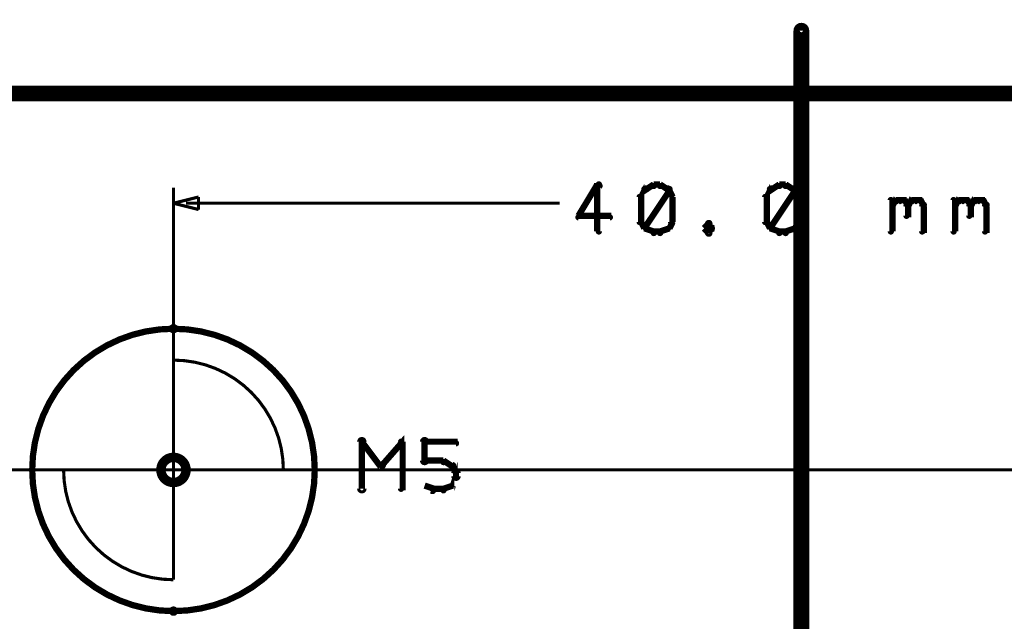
# Model space of a CAD drawing. Extents: x 26 to 524, y 33 to 520.
# Tile 33 of 95: x 128 to 159, y 286 to 305. Entities that reach past the tile are written whole.
import ezdxf

# ---------------------------------------------------------------- set-up
doc = ezdxf.new("R2010")
doc.units = 0
doc.layers.get('0').update_dxf_attribs({"linetype": 'CONTINUOUS'})
for name, color, linetype in [('BOTTOM', 22, 'CONTINUOUS'), ('COPPER', 2, 'CONTINUOUS'), ('DIMENSIONS', 3, 'CONTINUOUS'), ('DRAWING', 1, 'CONTINUOUS'), ('DRAWING2', 4, 'CONTINUOUS'), ('DRAWINGBOTTOM', 6, 'CONTINUOUS'), ('OUTLINES', 5, 'CONTINUOUS')]:
    doc.layers.add(name, color=color, linetype=linetype)

# ---------------------------------------------------------------- blocks, each defined once
blk = doc.blocks.new('VIA')
at = {"const_width": 0.3}
blk.add_lwpolyline([(-0.4, 0, 1), (0.4, 0, 1)], format="xyb", close=True, dxfattribs=at)

msp = doc.modelspace()

# ---------------------------------------------------------------- linework, layer by layer
at = {"layer": 'DIMENSIONS', "color": 94}
for points in [[(146.6, 300, 0.1, 0.1, 1), (146.5, 300.1, 0, 0, 0), (146.5, 300.1, 0, 0, 0), (146.5, 300.1, 0.2, 0.2, 0), (145.9, 299.1, 0.2, 0.2, 0), (145.9, 299.1, 0, 0, 0), (145.9, 299.1, 0.1, 0.1, 0), (145.9, 299.1, 0.1, 0.1, 1), (145.9, 299, 0, 0, 0)], [(146.5, 298.6, 0.1, 0.1, 1), (146.6, 298.6, 0, 0, 0), (146.5, 298.6, 0, 0, 0), (146.5, 298.6, 0.2, 0.2, 0), (146.5, 300.1, 0.2, 0.2, 0), (146.5, 300.1, 0, 0, 0), (146.5, 300.1, 0.1, 0.1, 0), (146.6, 300.1, 0.1, 0.1, 1), (146.5, 300.1, 0, 0, 0)], [(148.3, 300, 0.1, 0.1, 1), (148.3, 300.1, 0, 0, 0), (148.3, 300.1, 0, 0, 0), (148.3, 300.1, 0.2, 0.2, 0), (148, 299.9, 0.2, 0.2, 0), (148, 299.9, 0, 0, 0), (148, 299.9, 0.1, 0.1, 0), (148, 300, 0.1, 0.1, 1), (148, 299.9, 0, 0, 0)], [(148.5, 300, 0.1, 0.1, 1), (148.5, 300.1, 0, 0, 0), (148.5, 300.1, 0, 0, 0), (148.5, 300.1, 0.2, 0.2, 0), (148.3, 300.1, 0.2, 0.2, 0), (148.3, 300.1, 0, 0, 0), (148.3, 300.1, 0.1, 0.1, 0), (148.3, 300.1, 0.1, 0.1, 1), (148.3, 300, 0, 0, 0)], [(148.8, 299.9, 0.1, 0.1, 1), (148.8, 300, 0, 0, 0), (148.8, 299.9, 0, 0, 0), (148.8, 299.9, 0.2, 0.2, 0), (148.5, 300.1, 0.2, 0.2, 0), (148.5, 300.1, 0, 0, 0), (148.5, 300.1, 0.1, 0.1, 0), (148.5, 300.1, 0.1, 0.1, 1), (148.5, 300, 0, 0, 0)], [(152.3, 300, 0.1, 0.1, 1), (152.3, 300.1, 0, 0, 0), (152.3, 300.1, 0, 0, 0), (152.3, 300.1, 0.2, 0.2, 0), (152, 299.9, 0.2, 0.2, 0), (152, 299.9, 0, 0, 0), (152, 299.9, 0.1, 0.1, 0), (152, 300, 0.1, 0.1, 1), (152, 299.9, 0, 0, 0)], [(152.5, 300, 0.1, 0.1, 1), (152.5, 300.1, 0, 0, 0), (152.5, 300.1, 0, 0, 0), (152.5, 300.1, 0.2, 0.2, 0), (152.3, 300.1, 0.2, 0.2, 0), (152.3, 300.1, 0, 0, 0), (152.3, 300.1, 0.1, 0.1, 0), (152.3, 300.1, 0.1, 0.1, 1), (152.3, 300, 0, 0, 0)], [(152.8, 299.9, 0.1, 0.1, 1), (152.8, 300, 0, 0, 0), (152.8, 299.9, 0, 0, 0), (152.8, 299.9, 0.2, 0.2, 0), (152.5, 300.1, 0.2, 0.2, 0), (152.5, 300.1, 0, 0, 0), (152.5, 300.1, 0.1, 0.1, 0), (152.5, 300.1, 0.1, 0.1, 1), (152.5, 300, 0, 0, 0)], [(133, 289, 0.1, 0.1, 1), (133, 289, 0, 0, 0), (133, 289, 0, 0, 0), (133, 289, 0.1, 0.1, 0), (133, 300, 0.1, 0.1, 0), (133, 300, 0, 0, 0), (133, 300, 0.1, 0.1, 0), (133, 300, 0.1, 0.1, 1), (133, 300, 0, 0, 0)], [(147.9, 299.7, 0.1, 0.1, 1), (147.8, 299.7, 0, 0, 0), (147.9, 299.7, 0, 0, 0), (147.9, 299.7, 0.2, 0.2, 0), (147.9, 298.9, 0.2, 0.2, 0), (147.9, 298.9, 0, 0, 0), (147.9, 298.9, 0.1, 0.1, 0), (147.8, 298.9, 0.1, 0.1, 1), (147.9, 298.9, 0, 0, 0)], [(148.1, 299.9, 0.1, 0.1, 1), (148, 300, 0, 0, 0), (148, 299.9, 0, 0, 0), (148, 299.9, 0.2, 0.2, 0), (147.9, 299.7, 0.2, 0.2, 0), (147.9, 299.7, 0, 0, 0), (147.9, 299.7, 0.1, 0.1, 0), (147.9, 299.7, 0.1, 0.1, 1), (147.9, 299.7, 0, 0, 0)], [(148, 298.7, 0.1, 0.1, 1), (148.1, 298.7, 0, 0, 0), (148, 298.7, 0, 0, 0), (148, 298.7, 0.2, 0.2, 0), (148.8, 299.9, 0.2, 0.2, 0), (148.8, 299.9, 0, 0, 0), (148.8, 299.9, 0.1, 0.1, 0), (148.8, 299.9, 0.1, 0.1, 1), (148.7, 300, 0, 0, 0)], [(148.9, 299.7, 0.1, 0.1, 1), (148.9, 299.7, 0, 0, 0), (148.9, 299.7, 0, 0, 0), (148.9, 299.7, 0.2, 0.2, 0), (148.8, 299.9, 0.2, 0.2, 0), (148.8, 299.9, 0, 0, 0), (148.8, 299.9, 0.1, 0.1, 0), (148.8, 300, 0.1, 0.1, 1), (148.7, 299.9, 0, 0, 0)], [(148.8, 298.9, 0.1, 0.1, 1), (148.9, 298.9, 0, 0, 0), (148.9, 298.9, 0, 0, 0), (148.9, 298.9, 0.2, 0.2, 0), (148.9, 299.7, 0.2, 0.2, 0), (148.9, 299.7, 0, 0, 0), (148.9, 299.7, 0.1, 0.1, 0), (148.9, 299.7, 0.1, 0.1, 1), (148.8, 299.7, 0, 0, 0)], [(151.9, 299.7, 0.1, 0.1, 1), (151.8, 299.7, 0, 0, 0), (151.9, 299.7, 0, 0, 0), (151.9, 299.7, 0.2, 0.2, 0), (151.9, 298.9, 0.2, 0.2, 0), (151.9, 298.9, 0, 0, 0), (151.9, 298.9, 0.1, 0.1, 0), (151.8, 298.9, 0.1, 0.1, 1), (151.9, 298.9, 0, 0, 0)], [(152.1, 299.9, 0.1, 0.1, 1), (152, 300, 0, 0, 0), (152, 299.9, 0, 0, 0), (152, 299.9, 0.2, 0.2, 0), (151.9, 299.7, 0.2, 0.2, 0), (151.9, 299.7, 0, 0, 0), (151.9, 299.7, 0.1, 0.1, 0), (151.9, 299.7, 0.1, 0.1, 1), (151.9, 299.7, 0, 0, 0)], [(152, 298.7, 0.1, 0.1, 1), (152.1, 298.7, 0, 0, 0), (152, 298.7, 0, 0, 0), (152, 298.7, 0.2, 0.2, 0), (152.8, 299.9, 0.2, 0.2, 0), (152.8, 299.9, 0, 0, 0), (152.8, 299.9, 0.1, 0.1, 0), (152.8, 299.9, 0.1, 0.1, 1), (152.7, 300, 0, 0, 0)], [(152.9, 299.7, 0.1, 0.1, 1), (152.9, 299.7, 0, 0, 0), (152.9, 299.7, 0, 0, 0), (152.9, 299.7, 0.2, 0.2, 0), (152.8, 299.9, 0.2, 0.2, 0), (152.8, 299.9, 0, 0, 0), (152.8, 299.9, 0.1, 0.1, 0), (152.8, 300, 0.1, 0.1, 1), (152.7, 299.9, 0, 0, 0)], [(152.8, 298.9, 0.1, 0.1, 1), (152.9, 298.9, 0, 0, 0), (152.9, 298.9, 0, 0, 0), (152.9, 298.9, 0.2, 0.2, 0), (152.9, 299.7, 0.2, 0.2, 0), (152.9, 299.7, 0, 0, 0), (152.9, 299.7, 0.1, 0.1, 0), (152.9, 299.7, 0.1, 0.1, 1), (152.8, 299.7, 0, 0, 0)], [(133.4, 299.5, 0.1, 0.1, 1), (133.4, 299.5, 0, 0, 0), (133.4, 299.5, 0, 0, 0), (133.4, 299.5, 0.1, 0.1, 0), (145.3, 299.5, 0.1, 0.1, 0), (145.3, 299.5, 0, 0, 0), (145.3, 299.5, 0.1, 0.1, 0), (145.3, 299.5, 0.1, 0.1, 1), (145.3, 299.5, 0, 0, 0)], [(155.8, 298.6, 0.1, 0.1, 1), (155.9, 298.6, 0, 0, 0), (155.9, 298.6, 0, 0, 0), (155.9, 298.6, 0.2, 0.2, 0), (155.9, 299.6, 0.2, 0.2, 0), (155.9, 299.6, 0, 0, 0), (155.9, 299.6, 0.1, 0.1, 0), (155.9, 299.6, 0.1, 0.1, 1), (155.8, 299.6, 0, 0, 0)], [(155.9, 299.5, 0.1, 0.1, 1), (155.9, 299.4, 0, 0, 0), (155.9, 299.4, 0, 0, 0), (155.9, 299.4, 0.2, 0.2, 0), (156, 299.6, 0.2, 0.2, 0), (156, 299.6, 0, 0, 0), (156, 299.6, 0.1, 0.1, 0), (156.1, 299.5, 0.1, 0.1, 1), (156, 299.6, 0, 0, 0)], [(156, 299.6, 0.1, 0.1, 1), (156, 299.5, 0, 0, 0), (156, 299.6, 0, 0, 0), (156, 299.6, 0.2, 0.2, 0), (156.3, 299.6, 0.2, 0.2, 0), (156.3, 299.6, 0, 0, 0), (156.3, 299.6, 0.1, 0.1, 0), (156.3, 299.5, 0.1, 0.1, 1), (156.3, 299.6, 0, 0, 0)], [(156.3, 299.6, 0.1, 0.1, 1), (156.2, 299.5, 0, 0, 0), (156.3, 299.6, 0, 0, 0), (156.3, 299.6, 0.2, 0.2, 0), (156.4, 299.4, 0.2, 0.2, 0), (156.4, 299.4, 0, 0, 0), (156.4, 299.4, 0.1, 0.1, 0), (156.4, 299.4, 0.1, 0.1, 1), (156.4, 299.5, 0, 0, 0)], [(156.4, 299.4, 0.1, 0.1, 1), (156.3, 299.4, 0, 0, 0), (156.4, 299.4, 0, 0, 0), (156.4, 299.4, 0.2, 0.2, 0), (156.4, 299.1, 0.2, 0.2, 0), (156.4, 299.1, 0, 0, 0), (156.4, 299.1, 0.1, 0.1, 0), (156.3, 299.1, 0.1, 0.1, 1), (156.4, 299.1, 0, 0, 0)], [(156.4, 299.5, 0.1, 0.1, 1), (156.4, 299.4, 0, 0, 0), (156.4, 299.4, 0, 0, 0), (156.4, 299.4, 0.2, 0.2, 0), (156.5, 299.6, 0.2, 0.2, 0), (156.5, 299.6, 0, 0, 0), (156.5, 299.6, 0.1, 0.1, 0), (156.6, 299.5, 0.1, 0.1, 1), (156.5, 299.6, 0, 0, 0)], [(156.5, 299.6, 0.1, 0.1, 1), (156.5, 299.5, 0, 0, 0), (156.5, 299.6, 0, 0, 0), (156.5, 299.6, 0.2, 0.2, 0), (156.8, 299.6, 0.2, 0.2, 0), (156.8, 299.6, 0, 0, 0), (156.8, 299.6, 0.1, 0.1, 0), (156.8, 299.5, 0.1, 0.1, 1), (156.8, 299.6, 0, 0, 0)], [(156.8, 299.6, 0.1, 0.1, 1), (156.7, 299.5, 0, 0, 0), (156.8, 299.6, 0, 0, 0), (156.8, 299.6, 0.2, 0.2, 0), (156.9, 299.4, 0.2, 0.2, 0), (156.9, 299.4, 0, 0, 0), (156.9, 299.4, 0.1, 0.1, 0), (156.9, 299.4, 0.1, 0.1, 1), (156.9, 299.5, 0, 0, 0)], [(156.9, 299.4, 0.1, 0.1, 1), (156.8, 299.4, 0, 0, 0), (156.9, 299.4, 0, 0, 0), (156.9, 299.4, 0.2, 0.2, 0), (156.9, 298.6, 0.2, 0.2, 0), (156.9, 298.6, 0, 0, 0), (156.9, 298.6, 0.1, 0.1, 0), (156.8, 298.6, 0.1, 0.1, 1), (156.9, 298.6, 0, 0, 0)], [(157.8, 298.6, 0.1, 0.1, 1), (157.9, 298.6, 0, 0, 0), (157.9, 298.6, 0, 0, 0), (157.9, 298.6, 0.2, 0.2, 0), (157.9, 299.6, 0.2, 0.2, 0), (157.9, 299.6, 0, 0, 0), (157.9, 299.6, 0.1, 0.1, 0), (157.9, 299.6, 0.1, 0.1, 1), (157.8, 299.6, 0, 0, 0)], [(157.9, 299.5, 0.1, 0.1, 1), (157.9, 299.4, 0, 0, 0), (157.9, 299.4, 0, 0, 0), (157.9, 299.4, 0.2, 0.2, 0), (158, 299.6, 0.2, 0.2, 0), (158, 299.6, 0, 0, 0), (158, 299.6, 0.1, 0.1, 0), (158.1, 299.5, 0.1, 0.1, 1), (158, 299.6, 0, 0, 0)], [(158, 299.6, 0.1, 0.1, 1), (158, 299.5, 0, 0, 0), (158, 299.6, 0, 0, 0), (158, 299.6, 0.2, 0.2, 0), (158.3, 299.6, 0.2, 0.2, 0), (158.3, 299.6, 0, 0, 0), (158.3, 299.6, 0.1, 0.1, 0), (158.3, 299.5, 0.1, 0.1, 1), (158.3, 299.6, 0, 0, 0)], [(158.3, 299.6, 0.1, 0.1, 1), (158.2, 299.5, 0, 0, 0), (158.3, 299.6, 0, 0, 0), (158.3, 299.6, 0.2, 0.2, 0), (158.4, 299.4, 0.2, 0.2, 0), (158.4, 299.4, 0, 0, 0), (158.4, 299.4, 0.1, 0.1, 0), (158.4, 299.4, 0.1, 0.1, 1), (158.4, 299.5, 0, 0, 0)], [(158.4, 299.4, 0.1, 0.1, 1), (158.3, 299.4, 0, 0, 0), (158.4, 299.4, 0, 0, 0), (158.4, 299.4, 0.2, 0.2, 0), (158.4, 299.1, 0.2, 0.2, 0), (158.4, 299.1, 0, 0, 0), (158.4, 299.1, 0.1, 0.1, 0), (158.3, 299.1, 0.1, 0.1, 1), (158.4, 299.1, 0, 0, 0)], [(158.4, 299.5, 0.1, 0.1, 1), (158.4, 299.4, 0, 0, 0), (158.4, 299.4, 0, 0, 0), (158.4, 299.4, 0.2, 0.2, 0), (158.5, 299.6, 0.2, 0.2, 0), (158.5, 299.6, 0, 0, 0), (158.5, 299.6, 0.1, 0.1, 0), (158.6, 299.5, 0.1, 0.1, 1), (158.5, 299.6, 0, 0, 0)], [(158.5, 299.6, 0.1, 0.1, 1), (158.5, 299.5, 0, 0, 0), (158.5, 299.6, 0, 0, 0), (158.5, 299.6, 0.2, 0.2, 0), (158.8, 299.6, 0.2, 0.2, 0), (158.8, 299.6, 0, 0, 0), (158.8, 299.6, 0.1, 0.1, 0), (158.8, 299.5, 0.1, 0.1, 1), (158.8, 299.6, 0, 0, 0)], [(158.8, 299.6, 0.1, 0.1, 1), (158.7, 299.5, 0, 0, 0), (158.8, 299.6, 0, 0, 0), (158.8, 299.6, 0.2, 0.2, 0), (158.9, 299.4, 0.2, 0.2, 0), (158.9, 299.4, 0, 0, 0), (158.9, 299.4, 0.1, 0.1, 0), (158.9, 299.4, 0.1, 0.1, 1), (158.9, 299.5, 0, 0, 0)], [(158.9, 299.4, 0.1, 0.1, 1), (158.8, 299.4, 0, 0, 0), (158.9, 299.4, 0, 0, 0), (158.9, 299.4, 0.2, 0.2, 0), (158.9, 298.6, 0.2, 0.2, 0), (158.9, 298.6, 0, 0, 0), (158.9, 298.6, 0.1, 0.1, 0), (158.8, 298.6, 0.1, 0.1, 1), (158.9, 298.6, 0, 0, 0)], [(145.9, 299.1, 0.1, 0.1, 1), (145.9, 299, 0, 0, 0), (145.9, 299.1, 0, 0, 0), (145.9, 299.1, 0.2, 0.2, 0), (146.9, 299.1, 0.2, 0.2, 0), (146.9, 299.1, 0, 0, 0), (146.9, 299.1, 0.1, 0.1, 0), (146.9, 299, 0.1, 0.1, 1), (146.9, 299.1, 0, 0, 0)], [(147.9, 299, 0.1, 0.1, 1), (147.9, 298.9, 0, 0, 0), (147.9, 298.9, 0, 0, 0), (147.9, 298.9, 0.2, 0.2, 0), (148, 298.7, 0.2, 0.2, 0), (148, 298.7, 0, 0, 0), (148, 298.7, 0.1, 0.1, 0), (148, 298.7, 0.1, 0.1, 1), (148.1, 298.7, 0, 0, 0)], [(148.7, 298.7, 0.1, 0.1, 1), (148.8, 298.7, 0, 0, 0), (148.8, 298.7, 0, 0, 0), (148.8, 298.7, 0.2, 0.2, 0), (148.9, 298.9, 0.2, 0.2, 0), (148.9, 298.9, 0, 0, 0), (148.9, 298.9, 0.1, 0.1, 0), (148.9, 298.9, 0.1, 0.1, 1), (148.9, 299, 0, 0, 0)], [(150.1, 298.8, 0.1, 0.1, 1), (150, 298.9, 0, 0, 0), (150, 298.8, 0, 0, 0), (150, 298.8, 0.2, 0.2, 0), (149.9, 298.7, 0.2, 0.2, 0), (149.9, 298.7, 0, 0, 0), (149.9, 298.7, 0.1, 0.1, 0), (149.9, 298.7, 0.1, 0.1, 1), (149.9, 298.7, 0, 0, 0)], [(150.1, 298.7, 0.1, 0.1, 1), (150.2, 298.7, 0, 0, 0), (150.2, 298.7, 0, 0, 0), (150.2, 298.7, 0.2, 0.2, 0), (150, 298.8, 0.2, 0.2, 0), (150, 298.8, 0, 0, 0), (150, 298.8, 0.1, 0.1, 0), (150.1, 298.9, 0.1, 0.1, 1), (150, 298.8, 0, 0, 0)], [(151.9, 299, 0.1, 0.1, 1), (151.9, 298.9, 0, 0, 0), (151.9, 298.9, 0, 0, 0), (151.9, 298.9, 0.2, 0.2, 0), (152, 298.7, 0.2, 0.2, 0), (152, 298.7, 0, 0, 0), (152, 298.7, 0.1, 0.1, 0), (152, 298.7, 0.1, 0.1, 1), (152.1, 298.7, 0, 0, 0)], [(152.7, 298.7, 0.1, 0.1, 1), (152.8, 298.7, 0, 0, 0), (152.8, 298.7, 0, 0, 0), (152.8, 298.7, 0.2, 0.2, 0), (152.9, 298.9, 0.2, 0.2, 0), (152.9, 298.9, 0, 0, 0), (152.9, 298.9, 0.1, 0.1, 0), (152.9, 298.9, 0.1, 0.1, 1), (152.9, 299, 0, 0, 0)], [(148, 298.7, 0.1, 0.1, 1), (148, 298.7, 0, 0, 0), (148, 298.7, 0, 0, 0), (148, 298.7, 0.2, 0.2, 0), (148.3, 298.6, 0.2, 0.2, 0), (148.3, 298.6, 0, 0, 0), (148.3, 298.6, 0.1, 0.1, 0), (148.3, 298.5, 0.1, 0.1, 1), (148.3, 298.6, 0, 0, 0)], [(148.3, 298.6, 0.1, 0.1, 1), (148.3, 298.5, 0, 0, 0), (148.3, 298.6, 0, 0, 0), (148.3, 298.6, 0.2, 0.2, 0), (148.5, 298.6, 0.2, 0.2, 0), (148.5, 298.6, 0, 0, 0), (148.5, 298.6, 0.1, 0.1, 0), (148.5, 298.5, 0.1, 0.1, 1), (148.5, 298.6, 0, 0, 0)], [(148.5, 298.6, 0.1, 0.1, 1), (148.5, 298.5, 0, 0, 0), (148.5, 298.6, 0, 0, 0), (148.5, 298.6, 0.2, 0.2, 0), (148.8, 298.7, 0.2, 0.2, 0), (148.8, 298.7, 0, 0, 0), (148.8, 298.7, 0.1, 0.1, 0), (148.8, 298.7, 0.1, 0.1, 1), (148.8, 298.7, 0, 0, 0)], [(149.9, 298.7, 0.1, 0.1, 1), (149.9, 298.7, 0, 0, 0), (149.9, 298.7, 0, 0, 0), (149.9, 298.7, 0.2, 0.2, 0), (150, 298.6, 0.2, 0.2, 0), (150, 298.6, 0, 0, 0), (150, 298.6, 0.1, 0.1, 0), (150, 298.5, 0.1, 0.1, 1), (150.1, 298.6, 0, 0, 0)], [(150, 298.6, 0.1, 0.1, 1), (150.1, 298.5, 0, 0, 0), (150, 298.6, 0, 0, 0), (150, 298.6, 0.2, 0.2, 0), (150.2, 298.7, 0.2, 0.2, 0), (150.2, 298.7, 0, 0, 0), (150.2, 298.7, 0.1, 0.1, 0), (150.2, 298.7, 0.1, 0.1, 1), (150.1, 298.7, 0, 0, 0)], [(152, 298.7, 0.1, 0.1, 1), (152, 298.7, 0, 0, 0), (152, 298.7, 0, 0, 0), (152, 298.7, 0.2, 0.2, 0), (152.3, 298.6, 0.2, 0.2, 0), (152.3, 298.6, 0, 0, 0), (152.3, 298.6, 0.1, 0.1, 0), (152.3, 298.5, 0.1, 0.1, 1), (152.3, 298.6, 0, 0, 0)], [(152.3, 298.6, 0.1, 0.1, 1), (152.3, 298.5, 0, 0, 0), (152.3, 298.6, 0, 0, 0), (152.3, 298.6, 0.2, 0.2, 0), (152.5, 298.6, 0.2, 0.2, 0), (152.5, 298.6, 0, 0, 0), (152.5, 298.6, 0.1, 0.1, 0), (152.5, 298.5, 0.1, 0.1, 1), (152.5, 298.6, 0, 0, 0)], [(152.5, 298.6, 0.1, 0.1, 1), (152.5, 298.5, 0, 0, 0), (152.5, 298.6, 0, 0, 0), (152.5, 298.6, 0.2, 0.2, 0), (152.8, 298.7, 0.2, 0.2, 0), (152.8, 298.7, 0, 0, 0), (152.8, 298.7, 0.1, 0.1, 0), (152.8, 298.7, 0.1, 0.1, 1), (152.8, 298.7, 0, 0, 0)], [(228.6, 291, 0.1, 0.1, 1), (228.6, 291, 0, 0, 0), (228.6, 291, 0, 0, 0), (228.6, 291, 0.1, 0.1, 0), (50, 291, 0.1, 0.1, 0), (50, 291, 0, 0, 0), (50, 291, 0.1, 0.1, 0), (50, 291, 0.1, 0.1, 1), (50, 291, 0, 0, 0)]]:
    msp.add_lwpolyline(points, format="xyseb", dxfattribs=at)
msp.add_lwpolyline([(133, 299.5, 0.1, 0.1, 1), (133, 299.5, 0, 0, 0), (133, 299.5, 0, 0, 0), (133, 299.5, 0.1, 0.1, 0), (133.8, 299.7, 0, 0, 0), (133.8, 299.7, 0.1, 0.1, 0), (133.8, 299.7, 0.1, 0.1, 1), (133.8, 299.7, 0, 0, 0), (133.8, 299.7, 0.1, 0.1, 1), (133.8, 299.7, 0, 0, 0), (133.8, 299.7, 0, 0, 0), (133.8, 299.7, 0.1, 0.1, 0), (133.8, 299.3, 0, 0, 0), (133.8, 299.3, 0.1, 0.1, 0), (133.8, 299.3, 0.1, 0.1, 1), (133.8, 299.3, 0, 0, 0), (133.8, 299.3, 0.1, 0.1, 1), (133.8, 299.3, 0, 0, 0), (133.8, 299.3, 0, 0, 0), (133.8, 299.3, 0.1, 0.1, 0), (133, 299.5, 0.1, 0.1, 0), (133, 299.5, 0, 0, 0), (133, 299.5, 0.1, 0.1, 0), (133, 299.5, 0.1, 0.1, 1), (133, 299.5, 0, 0, 0)], format="xyseb", close=True, dxfattribs=at)
at = {"layer": 'DRAWING', "color": 2}
for points in [[(153.1, 305, 0.3, 0.3, 1), (152.9, 305, 0, 0, 0), (153, 305, 0, 0, 0), (153, 305, 0.5, 0.5, 0), (153, 276.5, 0.5, 0.5, 0), (153, 276.5, 0, 0, 0), (153, 276.5, 0.3, 0.3, 0), (152.9, 276.5, 0.3, 0.3, 1), (153.1, 276.5, 0, 0, 0)], [(138.9, 290.4, 0.1, 0.1, 1), (139.1, 290.4, 0, 0, 0), (139, 290.4, 0, 0, 0), (139, 290.4, 0.2, 0.2, 0), (139, 291.9, 0.2, 0.2, 0), (139, 291.9, 0, 0, 0), (139, 291.9, 0.1, 0.1, 0), (139.1, 291.9, 0.1, 0.1, 1), (138.9, 291.9, 0, 0, 0)], [(139, 291.9, 0.1, 0.1, 1), (139, 291.8, 0, 0, 0), (139, 291.9, 0, 0, 0), (139, 291.9, 0.2, 0.2, 0), (139.6, 291.1, 0.2, 0.2, 0), (139.6, 291.1, 0, 0, 0), (139.6, 291.1, 0.1, 0.1, 0), (139.6, 291.1, 0.1, 0.1, 1), (139.7, 291.2, 0, 0, 0)], [(139.6, 291.2, 0.1, 0.1, 1), (139.7, 291.1, 0, 0, 0), (139.6, 291.1, 0, 0, 0), (139.6, 291.1, 0.2, 0.2, 0), (140.3, 291.9, 0.2, 0.2, 0), (140.3, 291.9, 0, 0, 0), (140.3, 291.9, 0.1, 0.1, 0), (140.3, 291.8, 0.1, 0.1, 1), (140.2, 291.9, 0, 0, 0)], [(140.3, 291.9, 0.1, 0.1, 1), (140.2, 291.9, 0, 0, 0), (140.3, 291.9, 0, 0, 0), (140.3, 291.9, 0.2, 0.2, 0), (140.3, 290.4, 0.2, 0.2, 0), (140.3, 290.4, 0, 0, 0), (140.3, 290.4, 0.1, 0.1, 0), (140.2, 290.4, 0.1, 0.1, 1), (140.3, 290.4, 0, 0, 0)], [(140.9, 291.3, 0.1, 0.1, 1), (141.1, 291.3, 0, 0, 0), (141, 291.3, 0, 0, 0), (141, 291.3, 0.2, 0.2, 0), (141, 291.9, 0.2, 0.2, 0), (141, 291.9, 0, 0, 0), (141, 291.9, 0.1, 0.1, 0), (141.1, 291.9, 0.1, 0.1, 1), (140.9, 291.9, 0, 0, 0)], [(141, 291.9, 0.1, 0.1, 1), (141, 291.8, 0, 0, 0), (141, 291.9, 0, 0, 0), (141, 291.9, 0.2, 0.2, 0), (142, 291.9, 0.2, 0.2, 0), (142, 291.9, 0, 0, 0), (142, 291.9, 0.1, 0.1, 0), (142, 291.8, 0.1, 0.1, 1), (142, 291.9, 0, 0, 0)], [(141.6, 291.2, 0.1, 0.1, 1), (141.6, 291.3, 0, 0, 0), (141.6, 291.3, 0, 0, 0), (141.6, 291.3, 0.2, 0.2, 0), (141, 291.3, 0.2, 0.2, 0), (141, 291.3, 0, 0, 0), (141, 291.3, 0.1, 0.1, 0), (141, 291.3, 0.1, 0.1, 1), (141, 291.2, 0, 0, 0)], [(141.9, 291.1, 0.1, 0.1, 1), (141.9, 291.2, 0, 0, 0), (141.9, 291.1, 0, 0, 0), (141.9, 291.1, 0.2, 0.2, 0), (141.6, 291.3, 0.2, 0.2, 0), (141.6, 291.3, 0, 0, 0), (141.6, 291.3, 0.1, 0.1, 0), (141.6, 291.3, 0.1, 0.1, 1), (141.6, 291.2, 0, 0, 0)], [(141.8, 290.5, 0.1, 0.1, 1), (141.9, 290.5, 0, 0, 0), (141.9, 290.5, 0, 0, 0), (141.9, 290.5, 0.2, 0.2, 0), (142, 290.8, 0.2, 0.2, 0), (142, 290.8, 0, 0, 0), (142, 290.8, 0.1, 0.1, 0), (142, 290.7, 0.1, 0.1, 1), (142, 290.8, 0, 0, 0)], [(142, 290.9, 0.1, 0.1, 1), (142, 290.9, 0, 0, 0), (142, 290.9, 0, 0, 0), (142, 290.9, 0.2, 0.2, 0), (141.9, 291.1, 0.2, 0.2, 0), (141.9, 291.1, 0, 0, 0), (141.9, 291.1, 0.1, 0.1, 0), (141.9, 291.1, 0.1, 0.1, 1), (141.8, 291.1, 0, 0, 0)], [(141.9, 290.8, 0.1, 0.1, 1), (142.1, 290.8, 0, 0, 0), (142, 290.8, 0, 0, 0), (142, 290.8, 0.2, 0.2, 0), (142, 290.9, 0.2, 0.2, 0), (142, 290.9, 0, 0, 0), (142, 290.9, 0.1, 0.1, 0), (142.1, 290.9, 0.1, 0.1, 1), (141.9, 290.9, 0, 0, 0)], [(141, 290.5, 0.1, 0.1, 1), (141, 290.5, 0, 0, 0), (141, 290.5, 0, 0, 0), (141, 290.5, 0.2, 0.2, 0), (141.3, 290.4, 0.2, 0.2, 0), (141.3, 290.4, 0, 0, 0), (141.3, 290.4, 0.1, 0.1, 0), (141.2, 290.3, 0.1, 0.1, 1), (141.3, 290.4, 0, 0, 0)], [(141.3, 290.4, 0.1, 0.1, 1), (141.3, 290.3, 0, 0, 0), (141.3, 290.4, 0, 0, 0), (141.3, 290.4, 0.2, 0.2, 0), (141.6, 290.4, 0.2, 0.2, 0), (141.6, 290.4, 0, 0, 0), (141.6, 290.4, 0.1, 0.1, 0), (141.6, 290.3, 0.1, 0.1, 1), (141.6, 290.4, 0, 0, 0)], [(141.6, 290.4, 0.1, 0.1, 1), (141.6, 290.3, 0, 0, 0), (141.6, 290.4, 0, 0, 0), (141.6, 290.4, 0.2, 0.2, 0), (141.9, 290.5, 0.2, 0.2, 0), (141.9, 290.5, 0, 0, 0), (141.9, 290.5, 0.1, 0.1, 0), (141.9, 290.5, 0.1, 0.1, 1), (141.9, 290.5, 0, 0, 0)]]:
    msp.add_lwpolyline(points, format="xyseb", dxfattribs=at)
for points in [[(133, 295.4, 0.1, 0.1, 1), (133, 295.6, 0, 0, 0), (133, 295.5, 0, 0, 0), (133, 295.5, 0.2, 0.2, 1), (133, 286.5, 0, 0, 0), (133, 286.5, 0.1, 0.1, 0), (133, 286.4, 0.1, 0.1, 1), (133, 286.6, 0, 0, 0), (133, 286.6, 0.1, 0.1, 1), (133, 286.4, 0, 0, 0), (133, 286.5, 0, 0, 0), (133, 286.5, 0.2, 0.2, 1), (133, 295.5, 0.2, 0.2, 0), (133, 295.5, 0, 0, 0), (133, 295.5, 0.1, 0.1, 0), (133, 295.6, 0.1, 0.1, 1), (133, 295.4, 0, 0, 0)], [(136.5, 291, 0.1, 0.1, 1), (136.5, 291, 0, 0, 0), (136.5, 291, 0, 0, 0), (136.5, 291, 0.1, 0.1, 0.414), (133, 294.5, 0, 0, 0), (133, 294.5, 0.1, 0.1, 0), (133, 294.5, 0.1, 0.1, 1), (133, 294.5, 0, 0, 0), (133, 294.5, 0.1, 0.1, 1), (133, 294.5, 0, 0, 0), (133, 294.5, 0, 0, 0), (133, 294.5, 0.1, 0.1, 0), (133, 291, 0, 0, 0), (133, 291, 0.1, 0.1, 0), (133, 291, 0.1, 0.1, 1), (133, 291, 0, 0, 0), (133, 291, 0.1, 0.1, 1), (133, 291, 0, 0, 0), (133, 291, 0, 0, 0), (133, 291, 0.1, 0.1, 0), (136.5, 291, 0.1, 0.1, 0), (136.5, 291, 0, 0, 0), (136.5, 291, 0.1, 0.1, 0), (136.5, 291, 0.1, 0.1, 1), (136.5, 291, 0, 0, 0)], [(129.5, 291, 0.1, 0.1, 1), (129.5, 291, 0, 0, 0), (129.5, 291, 0, 0, 0), (129.5, 291, 0.1, 0.1, 0.414), (133, 287.5, 0, 0, 0), (133, 287.5, 0.1, 0.1, 0), (133, 287.5, 0.1, 0.1, 1), (133, 287.5, 0, 0, 0), (133, 287.5, 0.1, 0.1, 1), (133, 287.5, 0, 0, 0), (133, 287.5, 0, 0, 0), (133, 287.5, 0.1, 0.1, 0), (133, 291, 0, 0, 0), (133, 291, 0.1, 0.1, 0), (133, 291, 0.1, 0.1, 1), (133, 291, 0, 0, 0), (133, 291, 0.1, 0.1, 1), (133, 291, 0, 0, 0), (133, 291, 0, 0, 0), (133, 291, 0.1, 0.1, 0), (129.5, 291, 0.1, 0.1, 0), (129.5, 291, 0, 0, 0), (129.5, 291, 0.1, 0.1, 0), (129.5, 291, 0.1, 0.1, 1), (129.5, 291, 0, 0, 0)]]:
    msp.add_lwpolyline(points, format="xyseb", close=True, dxfattribs=at)
at = {"layer": 'OUTLINES', "color": 11}
msp.add_lwpolyline([(180, 279, 0.5, 0.5, 0), (126, 279, 0.5, 0.5, 0), (126, 279, 0, 0, 0), (126, 279, 0.3, 0.3, 0), (126, 278.9, 0.3, 0.3, -1), (126, 279.1, 0, 0, 0), (126.1, 279, 0.3, 0.3, -1), (125.9, 279, 0, 0, 0), (126, 279, 0, 0, 0), (126, 279, 0.5, 0.5, 0), (126, 303, 0, 0, 0), (126, 303, 0.3, 0.3, 0), (125.9, 303, 0.3, 0.3, -1), (126.1, 303, 0, 0, 0), (126, 302.9, 0.3, 0.3, -1), (126, 303.1, 0, 0, 0), (126, 303, 0, 0, 0), (126, 303, 0.5, 0.5, 0), (180, 303, 0, 0, 0)], format="xyseb", dxfattribs=at)

# ---------------------------------------------------------------- block references
at = {"layer": 'BOTTOM', "color": 2}
msp.add_blockref('VIA', (133, 291), dxfattribs=at)
at = {"layer": 'COPPER', "color": 2}
msp.add_blockref('VIA', (133, 291), dxfattribs=at)
at = {"layer": 'DIMENSIONS', "color": 2}
msp.add_blockref('VIA', (133, 291), dxfattribs=at)
at = {"layer": 'DRAWING', "color": 2}
msp.add_blockref('VIA', (133, 291), dxfattribs=at)
at = {"layer": 'DRAWING2', "color": 2}
msp.add_blockref('VIA', (133, 291), dxfattribs=at)
at = {"layer": 'DRAWINGBOTTOM', "color": 2}
msp.add_blockref('VIA', (133, 291), dxfattribs=at)
at = {"layer": 'OUTLINES', "color": 2}
msp.add_blockref('VIA', (133, 291), dxfattribs=at)

doc.saveas('drawing.dxf')
